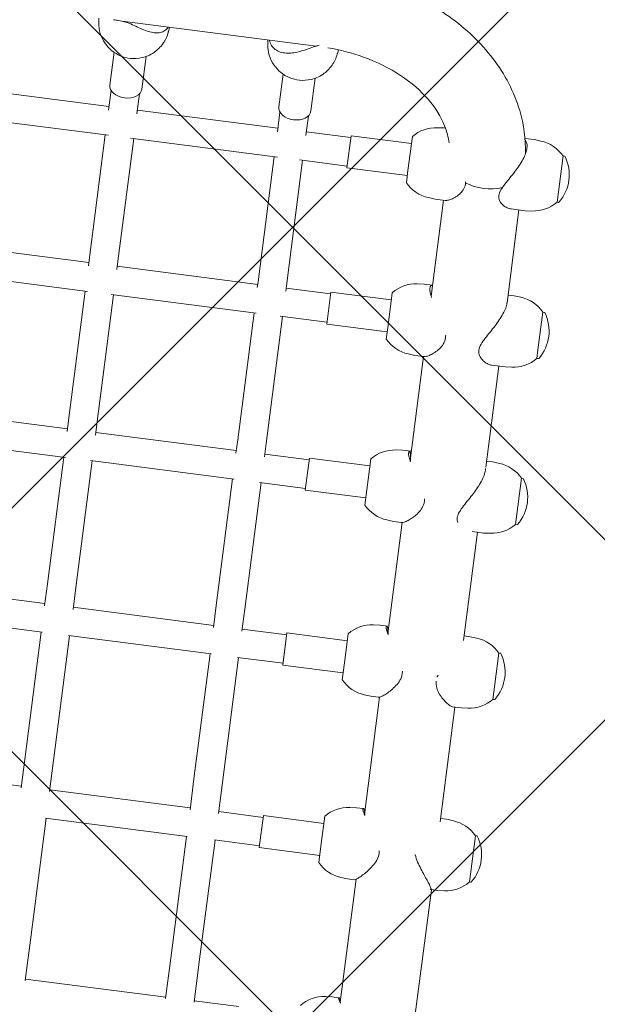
# Model space of a CAD drawing. Header units: metres. Extents: x 5484066 to 5586315, y 5680530 to 5718493.
# Tile 35 of 110: x 5516084.004 to 5516084.326, y 5683296.092 to 5683296.641. Entities that reach past the tile are written whole.
import ezdxf
from ezdxf import colors
from ezdxf.entities.mleader import LeaderData, LeaderLine
from ezdxf.math import Vec2, Vec3

# ---------------------------------------------------------------- set-up
doc = ezdxf.new("R2010")
doc.units = ezdxf.units.M
for name, color, linetype in [('01-SIM Weglinie-PZT-PTW_06-10-2025$0$A-Nawierzchnie', 41, 'Continuous'), ('01-SIM Weglinie-PZT-PTW_06-10-2025$0$A-Plac-Zabaw', 81, 'Continuous'), ('_xref', 7, 'Continuous')]:
    doc.layers.add(name, color=color, linetype=linetype)
doc.layers.add('RR_opis', color=7, linetype='Continuous', lineweight=0)
doc.styles.add('Garamond', font='GARA.TTF', dxfattribs={"height": 1})

# ---------------------------------------------------------------- blocks, each defined once
blk = doc.blocks.new('_None')
blk = doc.blocks.new('01-SIM Weglinie-PZT-PTW_06-10-2025$0$A$C615C02F7')
at = {"lineweight": 0}
for p, q in [((1293.562632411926, 264.6379912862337), (1293.562632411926, 272.8926425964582)), ((1256.946270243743, 264.8153169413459), (1256.946270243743, 272.715316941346)), ((1265.610968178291, 264.7540401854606), (1265.610968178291, 272.7765936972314)), ((1267.210968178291, 264.815316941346), (1267.210968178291, 272.715316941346)), ((1275.441154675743, 264.7242098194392), (1275.441154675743, 272.8064240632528)), ((1277.041154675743, 264.815316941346), (1277.041154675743, 272.715316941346)), ((1284.777240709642, 264.6874777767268), (1284.777240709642, 272.8431561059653)), ((1286.377240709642, 264.815316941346), (1286.377240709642, 272.715316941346)), ((1295.162632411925, 264.8153169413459), (1295.162632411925, 272.715316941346)), ((1299.719442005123, 265.9759983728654), (1299.970789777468, 266.0059750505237)), ((1256.846540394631, 264.815316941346), (1258.586315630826, 264.815316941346)), ((1258.586315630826, 264.815316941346), (1265.610968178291, 264.815316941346)), ((1267.086142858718, 264.815316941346), (1268.321310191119, 264.815316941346)), ((1268.321310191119, 264.815316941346), (1275.441154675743, 264.815316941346)), ((1276.889670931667, 264.815316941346), (1277.648160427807, 264.815316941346)), ((1277.648160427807, 264.815316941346), (1284.777240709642, 264.815316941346)), ((1286.197876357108, 264.815316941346), (1286.515137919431, 264.815316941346)), ((1286.515137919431, 264.815316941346), (1293.562632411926, 264.815316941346)), ((1294.951973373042, 264.815316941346), (1296.071154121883, 264.815316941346)), ((1296.350298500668, 264.915316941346), (1298.190310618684, 264.915316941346)), ((1299.970789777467, 264.6858959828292), (1299.970789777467, 253.7866568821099)), ((1246.232725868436, 263.215316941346), (1248.497168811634, 263.215316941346)), ((1246.309283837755, 255.315316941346), (1246.309283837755, 263.215316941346)), ((1248.497168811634, 263.215316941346), (1255.346270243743, 263.215316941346)), ((1255.346270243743, 255.2775231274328), (1255.346270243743, 263.2531107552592)), ((1256.846540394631, 263.215316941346), (1258.586315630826, 263.215316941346)), ((1256.946270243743, 255.315316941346), (1256.946270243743, 263.215316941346)), ((1258.586315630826, 263.215316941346), (1265.610968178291, 263.215316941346)), ((1265.610968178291, 255.2540401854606), (1265.610968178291, 263.2765936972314)), ((1267.086142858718, 263.215316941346), (1268.321310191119, 263.215316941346)), ((1267.210968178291, 255.315316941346), (1267.210968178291, 263.215316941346)), ((1268.321310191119, 263.215316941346), (1275.441154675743, 263.215316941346)), ((1275.441154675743, 255.2242098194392), (1275.441154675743, 263.3064240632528)), ((1276.889670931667, 263.215316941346), (1277.648160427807, 263.215316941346)), ((1277.041154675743, 255.3153169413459), (1277.041154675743, 263.215316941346)), ((1277.648160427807, 263.215316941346), (1284.777240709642, 263.215316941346)), ((1284.777240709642, 255.1874777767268), (1284.777240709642, 263.3431561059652)), ((1286.197876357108, 263.215316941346), (1286.515137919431, 263.215316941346)), ((1286.377240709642, 255.315316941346), (1286.377240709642, 263.2153169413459)), ((1286.515137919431, 263.215316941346), (1293.562632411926, 263.215316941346)), ((1293.562632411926, 255.1379912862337), (1293.562632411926, 263.3926425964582)), ((1294.951973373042, 263.215316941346), (1296.071154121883, 263.215316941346)), ((1295.162632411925, 255.315316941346), (1295.162632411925, 263.215316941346)), ((1296.350298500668, 263.115316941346), (1298.190310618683, 263.115316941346)), ((1299.719442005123, 262.0546355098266), (1299.970789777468, 262.0246588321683)), ((1299.719442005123, 256.4759983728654), (1299.970789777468, 256.5059750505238)), ((1246.232725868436, 255.315316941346), (1248.497168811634, 255.315316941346)), ((1248.497168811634, 255.315316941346), (1255.346270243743, 255.315316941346)), ((1256.846540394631, 255.315316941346), (1258.586315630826, 255.315316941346)), ((1258.586315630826, 255.315316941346), (1265.610968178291, 255.315316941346)), ((1267.086142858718, 255.315316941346), (1268.321310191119, 255.315316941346)), ((1268.321310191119, 255.315316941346), (1275.441154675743, 255.315316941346)), ((1276.889670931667, 255.315316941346), (1277.648160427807, 255.315316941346)), ((1277.648160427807, 255.315316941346), (1284.777240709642, 255.315316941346)), ((1286.197876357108, 255.315316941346), (1286.515137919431, 255.315316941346)), ((1286.515137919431, 255.315316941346), (1293.562632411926, 255.315316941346)), ((1294.951973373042, 255.315316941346), (1296.071154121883, 255.315316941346)), ((1296.350298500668, 255.415316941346), (1298.190310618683, 255.415316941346)), ((1246.232725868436, 253.715316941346), (1248.497168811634, 253.715316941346)), ((1246.309283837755, 251.2153169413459), (1246.309283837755, 253.715316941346)), ((1248.497168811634, 253.715316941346), (1255.346270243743, 253.715316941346)), ((1255.346270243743, 251.2153169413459), (1255.346270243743, 253.7531107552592)), ((1256.846540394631, 253.715316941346), (1258.586315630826, 253.715316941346)), ((1256.946270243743, 251.2153169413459), (1256.946270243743, 253.715316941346)), ((1258.586315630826, 253.715316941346), (1265.610968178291, 253.715316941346)), ((1265.610968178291, 251.2153169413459), (1265.610968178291, 253.7765936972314)), ((1267.086142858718, 253.715316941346), (1268.321310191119, 253.715316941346)), ((1267.210968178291, 251.2153169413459), (1267.210968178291, 253.715316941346)), ((1268.321310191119, 253.715316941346), (1275.441154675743, 253.715316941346)), ((1275.441154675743, 251.2153169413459), (1275.441154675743, 253.8064240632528)), ((1276.889670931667, 253.715316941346), (1277.648160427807, 253.715316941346)), ((1277.041154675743, 251.2153169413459), (1277.041154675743, 253.715316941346)), ((1277.648160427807, 253.715316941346), (1284.777240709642, 253.715316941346)), ((1284.777240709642, 251.2153169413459), (1284.777240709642, 253.8431561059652)), ((1286.197876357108, 253.715316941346), (1286.515137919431, 253.715316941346)), ((1286.377240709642, 251.2153169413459), (1286.377240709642, 253.715316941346)), ((1286.515137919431, 253.715316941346), (1293.562632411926, 253.715316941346)), ((1293.562632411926, 251.2153169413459), (1293.562632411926, 253.8926425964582)), ((1294.951973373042, 253.715316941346), (1296.071154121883, 253.715316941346)), ((1295.162632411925, 251.2153169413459), (1295.162632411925, 253.715316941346)), ((1296.350298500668, 253.615316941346), (1298.190310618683, 253.615316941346)), ((1299.719442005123, 252.5546355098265), (1299.928278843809, 252.5297288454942)), ((1257.046265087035, 251.2153169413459), (1255.246270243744, 251.2153169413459)), ((1255.246270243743, 251.2153169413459), (1255.246270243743, 247.8153169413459)), ((1257.046270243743, 251.2153169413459), (1257.046265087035, 251.2153169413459)), ((1257.046270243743, 251.2153169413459), (1257.046270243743, 247.8153169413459)), ((1267.310963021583, 251.2153169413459), (1265.510968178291, 251.2153169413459)), ((1265.510968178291, 251.2153169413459), (1265.510968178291, 247.8153169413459)), ((1267.310968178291, 251.2153169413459), (1267.310963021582, 251.2153169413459)), ((1267.310968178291, 251.2153169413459), (1267.310968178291, 247.8153169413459)), ((1277.141149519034, 251.2153169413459), (1275.341154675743, 251.2153169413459)), ((1275.341154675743, 251.2153169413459), (1275.341154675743, 247.8153169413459)), ((1277.141154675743, 251.2153169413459), (1277.141149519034, 251.2153169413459)), ((1277.141154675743, 251.2153169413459), (1277.141154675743, 247.8153169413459)), ((1286.477235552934, 251.2153169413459), (1284.677240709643, 251.2153169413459)), ((1284.677240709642, 251.2153169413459), (1284.677240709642, 247.8153169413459)), ((1286.477240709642, 251.2153169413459), (1286.477235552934, 251.2153169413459)), ((1286.477240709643, 251.2153169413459), (1286.477240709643, 247.8153169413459)), ((1295.262627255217, 251.2153169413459), (1293.462632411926, 251.2153169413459)), ((1293.462632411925, 251.2153169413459), (1293.462632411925, 247.8153169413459)), ((1295.262632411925, 251.2153169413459), (1295.262627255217, 251.2153169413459)), ((1295.262632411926, 251.2153169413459), (1295.262632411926, 247.8153169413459)), ((1254.846270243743, 247.8153169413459), (1255.907190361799, 247.8153169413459)), ((1255.907190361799, 247.8153169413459), (1257.446270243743, 247.8153169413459)), ((1265.110968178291, 247.8153169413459), (1266.073199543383, 247.8153169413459)), ((1266.073199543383, 247.8153169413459), (1267.710968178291, 247.8153169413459)), ((1274.941154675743, 247.8153169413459), (1275.806744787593, 247.8153169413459)), ((1275.806744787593, 247.8153169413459), (1277.541154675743, 247.8153169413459)), ((1284.277240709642, 247.8153169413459), (1285.048822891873, 247.8153169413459)), ((1285.048822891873, 247.8153169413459), (1286.877240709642, 247.8153169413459)), ((1293.062632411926, 247.8153169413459), (1293.743409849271, 247.8153169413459)), ((1293.743409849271, 247.8153169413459), (1295.662632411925, 247.8153169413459)), ((1247.47634638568, 246.4917937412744), (1247.509283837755, 246.1153169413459)), ((1247.509283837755, 246.1153169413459), (1247.509283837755, 245.7551401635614)), ((1254.179207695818, 246.4917937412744), (1254.146270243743, 246.115316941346)), ((1254.146270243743, 246.115316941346), (1254.146270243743, 245.7350493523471)), ((1258.113332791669, 246.4917937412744), (1258.146270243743, 246.115316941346)), ((1258.146270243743, 246.115316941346), (1258.146270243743, 245.7350493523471)), ((1264.443905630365, 246.4917937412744), (1264.410968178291, 246.115316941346)), ((1264.410968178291, 246.115316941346), (1264.410968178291, 245.7044880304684)), ((1268.378030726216, 246.4917937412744), (1268.410968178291, 246.115316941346)), ((1268.410968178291, 246.115316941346), (1268.410968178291, 245.7044880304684)), ((1274.274092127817, 246.4917937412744), (1274.241154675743, 246.1153169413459)), ((1274.241154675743, 246.1153169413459), (1274.241154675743, 245.6637685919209)), ((1278.208217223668, 246.4917937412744), (1278.241154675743, 246.1153169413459)), ((1278.241154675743, 246.1153169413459), (1278.241154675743, 245.6637685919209)), ((1283.610178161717, 246.4917937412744), (1283.577240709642, 246.1153169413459)), ((1283.577240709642, 246.1153169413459), (1283.577240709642, 245.6133187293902)), ((1287.544303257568, 246.4917937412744), (1287.577240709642, 246.1153169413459)), ((1287.577240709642, 246.1153169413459), (1287.577240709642, 245.635316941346)), ((1292.395569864, 246.4917937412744), (1292.362632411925, 246.1153169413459)), ((1292.362632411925, 246.1153169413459), (1292.362632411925, 245.5536882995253)), ((1296.329694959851, 246.4917937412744), (1296.362632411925, 246.1153169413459)), ((1296.362632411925, 246.1153169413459), (1296.362632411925, 246.0459571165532)), ((1254.186713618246, 245.635316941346), (1247.270654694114, 245.635316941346)), ((1264.42621788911, 245.635316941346), (1257.828595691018, 245.635316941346)), ((1274.243241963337, 245.635316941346), (1268.004050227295, 245.635316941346)), ((1283.577240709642, 245.635316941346), (1277.735336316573, 245.635316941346)), ((1292.362632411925, 245.635316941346), (1286.963464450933, 245.635316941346)), ((1274.241154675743, 241.045316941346), (1274.241154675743, 241.6995162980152)), ((1283.577240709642, 241.045316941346), (1283.577240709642, 241.782155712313)), ((1292.362632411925, 241.045316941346), (1292.362632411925, 241.8440958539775)), ((1296.362632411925, 241.045316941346), (1296.362632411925, 241.5733090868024)), ((1246.992866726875, 241.395316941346), (1254.146270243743, 241.395316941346)), ((1254.146270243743, 241.045316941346), (1254.146270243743, 241.4067106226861)), ((1254.179207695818, 240.6688401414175), (1254.146270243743, 241.0453169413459)), ((1257.959515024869, 241.395316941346), (1264.410968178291, 241.395316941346)), ((1258.113332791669, 240.6688401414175), (1258.146270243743, 241.0453169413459)), ((1258.146270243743, 241.045316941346), (1258.146270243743, 241.395316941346)), ((1264.410968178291, 241.045316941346), (1264.410968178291, 241.5062933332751)), ((1264.443905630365, 240.6688401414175), (1264.410968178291, 241.045316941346)), ((1268.153063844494, 241.395316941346), (1274.241154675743, 241.395316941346)), ((1268.378030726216, 240.6688401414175), (1268.410968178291, 241.045316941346)), ((1268.410968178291, 241.045316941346), (1268.410968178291, 241.395316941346)), ((1274.274092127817, 240.6688401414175), (1274.241154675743, 241.045316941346)), ((1277.901540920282, 241.395316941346), (1283.577240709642, 241.395316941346)), ((1278.208217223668, 240.6688401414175), (1278.241154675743, 241.045316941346)), ((1278.241154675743, 241.045316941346), (1278.241154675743, 241.395316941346)), ((1283.610178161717, 240.6688401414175), (1283.577240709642, 241.045316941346)), ((1287.145852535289, 241.395316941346), (1292.362632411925, 241.395316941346)), ((1287.544303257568, 240.6688401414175), (1287.577240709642, 241.045316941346)), ((1287.577240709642, 241.045316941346), (1287.577240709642, 241.395316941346)), ((1292.395569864, 240.6688401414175), (1292.362632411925, 241.0453169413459)), ((1296.329694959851, 240.6688401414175), (1296.362632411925, 241.0453169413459)), ((1254.846270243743, 239.2559346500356), (1254.846270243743, 239.3453169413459)), ((1256.293264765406, 239.345316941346), (1254.846270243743, 239.345316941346)), ((1257.446270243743, 239.345316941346), (1256.293264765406, 239.345316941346)), ((1257.446270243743, 239.2559346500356), (1257.446270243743, 239.3453169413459)), ((1265.110968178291, 239.2559346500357), (1265.110968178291, 239.3453169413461)), ((1265.95732684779, 239.345316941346), (1265.110968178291, 239.345316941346)), ((1267.710968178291, 239.345316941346), (1265.95732684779, 239.345316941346)), ((1267.710968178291, 239.2559346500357), (1267.710968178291, 239.3453169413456)), ((1274.941154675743, 239.2559346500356), (1274.941154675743, 239.3453169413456)), ((1277.541154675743, 239.345316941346), (1274.941154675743, 239.345316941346)), ((1277.541154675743, 239.2559346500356), (1277.541154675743, 239.345316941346)), ((1284.277240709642, 239.2559346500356), (1284.277240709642, 239.345316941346)), ((1284.757330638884, 239.345316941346), (1284.277240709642, 239.345316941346)), ((1286.877240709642, 239.345316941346), (1284.757330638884, 239.345316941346)), ((1286.877240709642, 239.2559346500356), (1286.877240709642, 239.3453169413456)), ((1293.062632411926, 239.2559346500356), (1293.062632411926, 239.3453169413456)), ((1295.662632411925, 239.345316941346), (1293.062632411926, 239.345316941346)), ((1295.662632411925, 239.2559346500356), (1295.662632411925, 239.3453169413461))]:
    blk.add_line(p, q, dxfattribs=at)
for centre, radius, start, end in [((1245.483956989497, 246.3174822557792), 2.00000000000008, 4.999999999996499, 48.49668161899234), ((1256.171597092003, 246.3174822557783), 2.000000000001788, 131.5033183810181, 174.9999999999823), ((1256.120943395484, 246.3174822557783), 2.000000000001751, 5.00000000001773, 48.49668161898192), ((1266.43629502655, 246.3174822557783), 2.000000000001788, 131.5033183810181, 174.9999999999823), ((1266.385641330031, 246.3174822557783), 2.000000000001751, 5.00000000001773, 48.49668161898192), ((1276.266481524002, 246.3174822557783), 2.000000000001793, 131.5033183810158, 174.9999999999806), ((1276.215827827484, 246.3174822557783), 2.000000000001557, 5.000000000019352, 48.49668161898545), ((1285.602567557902, 246.3174822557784), 2.000000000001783, 131.5033183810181, 174.9999999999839), ((1285.551913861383, 246.3174822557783), 2.000000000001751, 5.00000000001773, 48.49668161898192), ((1294.387959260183, 246.3174822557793), 1.999999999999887, 131.5033183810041, 175.0000000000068), ((1294.337305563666, 246.3174822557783), 2.000000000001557, 5.000000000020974, 48.49668161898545), ((1256.171597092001, 240.8431516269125), 1.999999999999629, 184.9999999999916, 228.4966816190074), ((1256.120943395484, 240.8431516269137), 2.000000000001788, 311.5033183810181, 354.9999999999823), ((1266.436295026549, 240.8431516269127), 2.000000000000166, 184.9999999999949, 228.4966816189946), ((1266.385641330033, 240.8431516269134), 2.000000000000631, 311.5033183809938, 354.9999999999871), ((1276.266481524, 240.843151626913), 1.999999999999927, 185.000000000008, 228.4966816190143), ((1276.215827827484, 240.8431516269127), 2.000000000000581, 311.5033183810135, 355.0000000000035), ((1285.602567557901, 240.8431516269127), 2.000000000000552, 184.9999999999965, 228.4966816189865), ((1285.551913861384, 240.8431516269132), 2.0000000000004, 311.5033183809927, 354.9999999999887), ((1294.387959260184, 240.8431516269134), 2.000000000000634, 185.0000000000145, 228.4966816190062), ((1294.337305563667, 240.8431516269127), 2.000000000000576, 311.5033183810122, 355.0000000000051), ((1254.866270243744, 239.2559346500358), 0.02000000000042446, 180.0000000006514, 236.0587575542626), ((1256.146270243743, 241.1578169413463), 2.312500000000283, 236.0587575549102, 303.9412424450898), ((1257.426270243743, 239.2559346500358), 0.02000000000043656, 303.9412424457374, 359.9999999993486), ((1265.130968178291, 239.2559346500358), 0.02000000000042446, 180.0000000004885, 236.0587575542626), ((1266.410968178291, 241.1578169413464), 2.31250000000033, 236.0587575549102, 303.9412424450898), ((1267.69096817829, 239.2559346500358), 0.02000000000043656, 303.9412424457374, 359.9999999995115), ((1274.961154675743, 239.2559346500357), 0.02000000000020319, 180.0000000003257, 236.0587575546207), ((1276.241154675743, 241.1578169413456), 2.31249999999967, 236.0587575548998, 303.9412424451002), ((1277.521154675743, 239.2559346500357), 0.02000000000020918, 303.9412424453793, 359.9999999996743), ((1284.297240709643, 239.2559346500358), 0.02000000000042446, 180.0000000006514, 236.0587575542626), ((1285.577240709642, 241.1578169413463), 2.312500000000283, 236.0587575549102, 303.9412424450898), ((1286.857240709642, 239.2559346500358), 0.02000000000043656, 303.9412424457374, 359.9999999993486), ((1293.082632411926, 239.2559346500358), 0.02000000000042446, 180.0000000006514, 236.0587575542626), ((1294.362632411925, 241.1578169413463), 2.312500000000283, 236.0587575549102, 303.9412424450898), ((1295.642632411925, 239.2559346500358), 0.02000000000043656, 303.9412424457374, 359.9999999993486)]:
    blk.add_arc(centre, radius, start, end, dxfattribs=at)
at = {"lineweight": 0, "extrusion": (0, 0, -1)}
for centre, major_axis, ratio, start_param, end_param in [((1296.350298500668, 264.0153169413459), (0, -0.8999999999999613), 0.6770245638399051, 1.014105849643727e-13, 3.141592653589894), ((1296.350298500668, 254.515316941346), (0, -0.8999999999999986), 0.677024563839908, 0, 3.141592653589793), ((1294.731185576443, 243.515316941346), (1.859623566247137e-13, 2.119999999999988), 0.677024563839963, -2.085147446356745, -1.061507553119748), ((1294.731185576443, 243.5153169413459), (2.120525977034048e-13, 2.119999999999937), 0.6770245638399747, -2.085147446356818, -1.061507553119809)]:
    blk.add_ellipse(centre, major_axis=major_axis, ratio=ratio, start_param=start_param, end_param=end_param, dxfattribs=at)
at = {"lineweight": 0}
for points, knots in [([(1299.719442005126, 265.9759983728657), (1299.508849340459, 265.9508823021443), (1299.307812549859, 265.8916962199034), (1298.938655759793, 265.7236952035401), (1298.775284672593, 265.6120081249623), (1298.483034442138, 265.3545837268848), (1298.365172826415, 265.206877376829), (1298.162796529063, 264.8855269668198), (1298.092524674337, 264.7137336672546), (1297.989036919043, 264.3474505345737), (1297.967625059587, 264.1556903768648), (1297.978323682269, 263.7538531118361), (1298.014631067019, 263.5427107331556), (1298.174926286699, 263.120885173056), (1298.28756747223, 262.9112673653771), (1298.615222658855, 262.5448685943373), (1298.80084351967, 262.3878780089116), (1299.22686858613, 262.1666392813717), (1299.447793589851, 262.0918205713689), (1299.694970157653, 262.0576697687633), (1299.70719189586, 262.0560965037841), (1299.719442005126, 262.0546355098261)], [0.08056969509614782, 0.08056969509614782, 0.08056969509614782, 0.08056969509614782, 0.2988802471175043, 0.2988802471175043, 0.5377293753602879, 0.5377293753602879, 0.8215444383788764, 0.8215444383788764, 1.175449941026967, 1.175449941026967, 1.610101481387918, 1.610101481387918, 2.082262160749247, 2.082262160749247, 2.49357615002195, 2.49357615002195, 2.803506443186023, 2.803506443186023, 3.04832390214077, 3.04832390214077, 3.061022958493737, 3.061022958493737, 3.061022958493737, 3.061022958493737]), ([(1299.946384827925, 264.5087156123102), (1299.970423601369, 264.6481933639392), (1299.980714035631, 264.7763360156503), (1299.988573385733, 264.9989094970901), (1299.988012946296, 265.095621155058), (1299.987862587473, 265.1863158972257)], [0, 0, 0, 0, 0.4317786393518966, 0.4317786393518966, 0.8049501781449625, 0.8049501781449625, 0.8049501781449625, 0.8049501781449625]), ([(1299.970789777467, 262.1008612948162), (1299.905379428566, 262.1315001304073), (1299.846513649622, 262.1704014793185), (1299.730841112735, 262.2764904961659), (1299.679192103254, 262.3485257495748), (1299.603728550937, 262.510964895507), (1299.579788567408, 262.6015355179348), (1299.556174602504, 262.7926852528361), (1299.556465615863, 262.8932656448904), (1299.574531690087, 263.1011292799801), (1299.5943081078, 263.2165192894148), (1299.650298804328, 263.4570643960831), (1299.686498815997, 263.5821566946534), (1299.765724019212, 263.8376973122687), (1299.808657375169, 263.9678860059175), (1299.887169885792, 264.2335742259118), (1299.922346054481, 264.3692378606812), (1299.946384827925, 264.5087156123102)], [10.11351489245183, 10.11351489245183, 10.11351489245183, 10.11351489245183, 10.42891823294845, 10.42891823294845, 10.83257781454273, 10.83257781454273, 11.23623739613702, 11.23623739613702, 11.6398969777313, 11.6398969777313, 12.0716756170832, 12.0716756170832, 12.5034542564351, 12.5034542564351, 12.93523289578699, 12.93523289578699, 13.36701153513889, 13.36701153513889, 13.36701153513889, 13.36701153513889]), ([(1299.719442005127, 256.4759983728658), (1299.50884934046, 256.4508823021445), (1299.307812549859, 256.3916962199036), (1298.938655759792, 256.2236952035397), (1298.775284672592, 256.1120081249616), (1298.483034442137, 255.8545837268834), (1298.365172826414, 255.7068773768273), (1298.162796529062, 255.3855269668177), (1298.092524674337, 255.2137336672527), (1297.989036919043, 254.8474505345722), (1297.967625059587, 254.655690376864), (1297.978323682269, 254.2538531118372), (1298.014631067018, 254.0427107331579), (1298.174926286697, 253.6208851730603), (1298.287567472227, 253.4112673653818), (1298.61522265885, 253.0448685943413), (1298.800843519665, 252.8878780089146), (1299.226868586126, 252.6666392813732), (1299.447793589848, 252.5918205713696), (1299.694970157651, 252.5576697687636), (1299.70719189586, 252.5560965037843), (1299.719442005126, 252.5546355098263)], [0.08056969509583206, 0.08056969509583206, 0.08056969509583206, 0.08056969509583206, 0.2988802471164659, 0.2988802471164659, 0.5377293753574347, 0.5377293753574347, 0.8215444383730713, 0.8215444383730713, 1.175449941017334, 1.175449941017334, 1.61010148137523, 1.61010148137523, 2.082262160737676, 2.082262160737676, 2.493576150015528, 2.493576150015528, 2.803506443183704, 2.803506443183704, 3.048323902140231, 3.048323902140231, 3.061022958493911, 3.061022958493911, 3.061022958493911, 3.061022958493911]), ([(1300.043050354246, 253.6236920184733), (1300.002800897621, 253.7202875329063), (1299.957138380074, 253.8172836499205), (1299.846735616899, 254.0415090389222), (1299.780771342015, 254.1692065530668), (1299.655769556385, 254.426244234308), (1299.596866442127, 254.5553674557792), (1299.496637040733, 254.810180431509), (1299.455334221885, 254.9358299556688), (1299.397915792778, 255.1686100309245), (1299.378303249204, 255.2843803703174), (1299.364479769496, 255.5124323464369), (1299.370303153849, 255.6247203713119), (1299.412356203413, 255.8363916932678), (1299.448675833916, 255.9360054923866), (1299.551966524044, 256.1145135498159), (1299.618968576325, 256.1933909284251), (1299.776074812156, 256.3236738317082), (1299.867895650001, 256.3775245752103), (1299.970789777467, 256.4184555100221)], [0.1001925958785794, 0.1001925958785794, 0.1001925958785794, 0.1001925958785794, 0.4317786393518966, 0.4317786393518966, 0.8635572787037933, 0.8635572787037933, 1.29533591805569, 1.29533591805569, 1.727114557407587, 1.727114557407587, 2.13077413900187, 2.13077413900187, 2.534433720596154, 2.534433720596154, 2.938093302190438, 2.938093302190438, 3.341752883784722, 3.341752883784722, 3.736469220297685, 3.736469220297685, 3.736469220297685, 3.736469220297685]), ([(1299.96402807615, 253.1216285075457), (1299.940150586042, 252.4269262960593), (1299.852526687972, 251.7373729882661), (1299.531759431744, 250.2975693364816), (1299.274178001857, 249.5605961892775), (1298.631870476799, 248.249925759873), (1298.24729358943, 247.6771737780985), (1297.401669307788, 246.7300910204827), (1296.940182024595, 246.3629075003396), (1296.175015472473, 245.9399042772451), (1295.871044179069, 245.8197419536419), (1295.570077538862, 245.7425035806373)], [1.617464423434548, 1.617464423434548, 1.617464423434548, 1.617464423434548, 1.864741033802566, 1.864741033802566, 2.158253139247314, 2.158253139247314, 2.452232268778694, 2.452232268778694, 2.755188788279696, 2.755188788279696, 2.954918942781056, 2.954918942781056, 2.954918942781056, 2.954918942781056]), ([(1304.179120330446, 252.5187375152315), (1304.123386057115, 251.6433433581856), (1303.994016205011, 250.7750035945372), (1303.51455678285, 248.7699713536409), (1303.09929362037, 247.656213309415), (1302.010209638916, 245.6194251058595), (1301.336046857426, 244.6959664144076), (1299.756822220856, 243.1369507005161), (1298.84995554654, 242.5016763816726), (1297.115203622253, 241.7357995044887), (1296.322959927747, 241.5207166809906), (1295.517107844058, 241.4363713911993)], [1.657091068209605, 1.657091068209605, 1.657091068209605, 1.657091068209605, 1.884955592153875, 1.884955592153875, 2.199114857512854, 2.199114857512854, 2.513274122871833, 2.513274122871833, 2.827433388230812, 2.827433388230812, 3.064714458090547, 3.064714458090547, 3.064714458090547, 3.064714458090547]), ([(1247.227412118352, 245.6049440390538), (1247.235623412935, 245.610763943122), (1247.243689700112, 245.6164552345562), (1247.317029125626, 245.6679210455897), (1247.371919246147, 245.7043205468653), (1247.45514003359, 245.7530302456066), (1247.483447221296, 245.7653169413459), (1247.512208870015, 245.7653169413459), (1247.513091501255, 245.7530302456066), (1247.488150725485, 245.7067228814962), (1247.46497368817, 245.6749846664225), (1247.431768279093, 245.635316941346)], [2.485631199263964, 2.485631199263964, 2.485631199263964, 2.485631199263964, 2.534433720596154, 2.534433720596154, 2.938093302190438, 2.938093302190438, 3.341752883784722, 3.341752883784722, 3.745412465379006, 3.745412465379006, 4.109255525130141, 4.109255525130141, 4.109255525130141, 4.109255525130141]), ([(1254.146270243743, 245.7350493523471), (1254.146271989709, 245.7330225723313), (1254.146386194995, 245.7308992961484), (1254.149155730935, 245.7043205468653), (1254.165763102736, 245.6679210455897), (1254.224235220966, 245.5760916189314), (1254.266138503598, 245.5205856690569), (1254.369068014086, 245.3985622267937), (1254.430087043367, 245.3320740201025), (1254.56669807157, 245.1939095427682), (1254.648329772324, 245.11663921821), (1254.83005225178, 244.9607548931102), (1254.930052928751, 244.8820878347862), (1255.145267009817, 244.7381190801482), (1255.26019004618, 244.6728222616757), (1255.505998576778, 244.5765894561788), (1255.636983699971, 244.5460933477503), (1255.778455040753, 244.5460933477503)], [10.39205910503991, 10.39205910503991, 10.39205910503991, 10.39205910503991, 10.42891823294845, 10.42891823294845, 10.83257781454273, 10.83257781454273, 11.23623739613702, 11.23623739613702, 11.6398969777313, 11.6398969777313, 12.0716756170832, 12.0716756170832, 12.5034542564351, 12.5034542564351, 12.93523289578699, 12.93523289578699, 13.36701153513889, 13.36701153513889, 13.36701153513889, 13.36701153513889]), ([(1257.779545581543, 245.6049440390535), (1257.788804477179, 245.6107639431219), (1257.797928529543, 245.6164552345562), (1257.881169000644, 245.6679210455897), (1257.945609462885, 245.7043205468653), (1258.048742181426, 245.7530302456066), (1258.087411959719, 245.7653169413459), (1258.136902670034, 245.7653169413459), (1258.148460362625, 245.7530302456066), (1258.143635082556, 245.7067228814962), (1258.129916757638, 245.6749846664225), (1258.105826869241, 245.635316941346)], [2.485631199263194, 2.485631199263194, 2.485631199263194, 2.485631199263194, 2.534433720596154, 2.534433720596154, 2.938093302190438, 2.938093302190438, 3.341752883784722, 3.341752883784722, 3.745412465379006, 3.745412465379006, 4.109255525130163, 4.109255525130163, 4.109255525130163, 4.109255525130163]), ([(1264.410968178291, 245.7044880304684), (1264.411014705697, 245.682371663), (1264.417969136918, 245.6545841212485), (1264.45050638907, 245.5760916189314), (1264.482563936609, 245.5205856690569), (1264.567101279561, 245.3985622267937), (1264.619572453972, 245.3320740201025), (1264.740248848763, 245.1939095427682), (1264.813989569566, 245.11663921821), (1264.981165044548, 244.9607548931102), (1265.074506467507, 244.8820878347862), (1265.277917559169, 244.7381190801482), (1265.387697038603, 244.6728222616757), (1265.624865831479, 244.5765894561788), (1265.75234083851, 244.5460933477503), (1265.891324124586, 244.5460933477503)], [10.54616991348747, 10.54616991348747, 10.54616991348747, 10.54616991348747, 10.83257781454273, 10.83257781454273, 11.23623739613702, 11.23623739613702, 11.6398969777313, 11.6398969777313, 12.0716756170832, 12.0716756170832, 12.5034542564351, 12.5034542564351, 12.93523289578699, 12.93523289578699, 13.36701153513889, 13.36701153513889, 13.36701153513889, 13.36701153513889]), ([(1267.949489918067, 245.6049440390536), (1267.959740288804, 245.6107639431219), (1267.969866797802, 245.6164552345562), (1268.062503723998, 245.6679210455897), (1268.13610390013, 245.7043205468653), (1268.258523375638, 245.7530302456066), (1268.307321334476, 245.7653169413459), (1268.377241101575, 245.7653169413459), (1268.399403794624, 245.7530302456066), (1268.414723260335, 245.7067228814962), (1268.410546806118, 245.6749846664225), (1268.395718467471, 245.635316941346)], [2.485631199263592, 2.485631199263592, 2.485631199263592, 2.485631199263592, 2.534433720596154, 2.534433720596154, 2.938093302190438, 2.938093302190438, 3.341752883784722, 3.341752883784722, 3.745412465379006, 3.745412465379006, 4.109255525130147, 4.109255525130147, 4.109255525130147, 4.109255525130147]), ([(1274.241154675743, 245.6637685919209), (1274.241172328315, 245.6508986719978), (1274.242598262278, 245.6369569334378), (1274.254150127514, 245.5760916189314), (1274.276167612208, 245.5205856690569), (1274.341800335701, 245.3985622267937), (1274.385405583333, 245.3320740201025), (1274.489415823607, 245.1939095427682), (1274.554818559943, 245.1166392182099), (1274.706433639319, 244.9607548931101), (1274.792549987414, 244.8820878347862), (1274.982925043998, 244.7381190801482), (1275.086895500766, 244.6728222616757), (1275.313986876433, 244.5765894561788), (1275.437179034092, 244.5460933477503), (1275.572831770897, 244.5460933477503)], [10.70113948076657, 10.70113948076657, 10.70113948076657, 10.70113948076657, 10.83257781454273, 10.83257781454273, 11.23623739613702, 11.23623739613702, 11.6398969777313, 11.6398969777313, 12.0716756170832, 12.0716756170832, 12.5034542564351, 12.5034542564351, 12.93523289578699, 12.93523289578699, 13.36701153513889, 13.36701153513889, 13.36701153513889, 13.36701153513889]), ([(1277.675596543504, 245.6049440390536), (1277.686776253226, 245.6107639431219), (1277.697843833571, 245.6164552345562), (1277.799315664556, 245.6679210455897), (1277.881629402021, 245.7043205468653), (1278.022593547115, 245.7530302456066), (1278.081223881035, 245.7653169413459), (1278.171148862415, 245.7653169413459), (1278.203782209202, 245.7530302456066), (1278.239153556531, 245.7067228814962), (1278.244544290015, 245.6749846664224), (1278.239067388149, 245.6353169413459)], [2.485631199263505, 2.485631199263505, 2.485631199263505, 2.485631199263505, 2.534433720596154, 2.534433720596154, 2.938093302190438, 2.938093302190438, 3.341752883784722, 3.341752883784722, 3.745412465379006, 3.745412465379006, 4.10925552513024, 4.10925552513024, 4.10925552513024, 4.10925552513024]), ([(1283.577240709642, 245.6133187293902), (1283.577257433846, 245.5691567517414), (1283.589024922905, 245.5167860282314), (1283.63391251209, 245.3985622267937), (1283.668387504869, 245.3320740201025), (1283.755101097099, 245.1939095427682), (1283.811769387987, 245.11663921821), (1283.946905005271, 244.9607548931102), (1284.0252742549, 244.8820878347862), (1284.201459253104, 244.7381190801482), (1284.29899043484, 244.6728222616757), (1284.514627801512, 244.5765894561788), (1284.632790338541, 244.5460933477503), (1284.764290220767, 244.5460933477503)], [10.85771661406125, 10.85771661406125, 10.85771661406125, 10.85771661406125, 11.23623739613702, 11.23623739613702, 11.6398969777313, 11.6398969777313, 12.0716756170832, 12.0716756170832, 12.5034542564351, 12.5034542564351, 12.93523289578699, 12.93523289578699, 13.36701153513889, 13.36701153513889, 13.36701153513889, 13.36701153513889]), ([(1286.898907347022, 245.6049440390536), (1286.910948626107, 245.6107639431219), (1286.922890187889, 245.6164552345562), (1287.032581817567, 245.6679210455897), (1287.123110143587, 245.7043205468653), (1287.281764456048, 245.7530302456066), (1287.349871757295, 245.7653169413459), (1287.459256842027, 245.7653169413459), (1287.502163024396, 245.7530302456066), (1287.557371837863, 245.7067228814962), (1287.572297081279, 245.6749846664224), (1287.576204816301, 245.635316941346)], [2.485631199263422, 2.485631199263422, 2.485631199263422, 2.485631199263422, 2.534433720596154, 2.534433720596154, 2.938093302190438, 2.938093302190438, 3.341752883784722, 3.341752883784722, 3.745412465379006, 3.745412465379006, 4.109255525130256, 4.109255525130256, 4.109255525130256, 4.109255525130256]), ([(1292.362632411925, 245.5536882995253), (1292.362665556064, 245.5243732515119), (1292.366456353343, 245.4927895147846), (1292.387110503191, 245.3985622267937), (1292.412246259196, 245.3320740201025), (1292.481137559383, 245.1939095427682), (1292.528727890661, 245.11663921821), (1292.646564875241, 244.9607548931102), (1292.716711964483, 244.8820878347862), (1292.877638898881, 244.7381190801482), (1292.96813958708, 244.6728222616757), (1293.171015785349, 244.5765894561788), (1293.28343241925, 244.5460933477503), (1293.409982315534, 244.5460933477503)], [11.01647992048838, 11.01647992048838, 11.01647992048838, 11.01647992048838, 11.23623739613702, 11.23623739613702, 11.6398969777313, 11.6398969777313, 12.0716756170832, 12.0716756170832, 12.5034542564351, 12.5034542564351, 12.93523289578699, 12.93523289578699, 13.36701153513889, 13.36701153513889, 13.36701153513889, 13.36701153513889]), ([(1255.97291890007, 242.5405394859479), (1255.968629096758, 242.5390208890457), (1255.964344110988, 242.5374836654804), (1255.827676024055, 242.4878116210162), (1255.699714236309, 242.4225148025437), (1255.451883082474, 242.2785460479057), (1255.332288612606, 242.1998789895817), (1255.105721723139, 242.0439946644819), (1254.998822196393, 241.9667243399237), (1254.809616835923, 241.8285598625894), (1254.719702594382, 241.7620716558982), (1254.553022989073, 241.640048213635), (1254.476259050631, 241.5845422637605), (1254.343956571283, 241.4927128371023), (1254.288289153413, 241.4563133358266), (1254.203454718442, 241.4076036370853), (1254.174311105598, 241.395316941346), (1254.143882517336, 241.395316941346), (1254.142144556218, 241.4076036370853), (1254.158531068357, 241.4401220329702), (1254.164216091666, 241.4496388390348), (1254.171379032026, 241.4603873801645)], [0.4178188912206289, 0.4178188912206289, 0.4178188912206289, 0.4178188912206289, 0.4317786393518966, 0.4317786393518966, 0.8635572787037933, 0.8635572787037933, 1.29533591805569, 1.29533591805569, 1.727114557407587, 1.727114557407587, 2.13077413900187, 2.13077413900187, 2.534433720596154, 2.534433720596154, 2.938093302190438, 2.938093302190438, 3.341752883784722, 3.341752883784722, 3.745412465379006, 3.745412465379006, 3.88071585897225, 3.88071585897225, 3.88071585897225, 3.88071585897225]), ([(1265.713058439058, 242.6145405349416), (1265.578179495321, 242.6145405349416), (1265.455944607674, 242.5840444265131), (1265.231059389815, 242.4878116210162), (1265.128340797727, 242.4225148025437), (1264.940743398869, 242.2785460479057), (1264.856152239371, 242.1998789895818), (1264.707796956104, 242.043994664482), (1264.644129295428, 241.9667243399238), (1264.543567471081, 241.8285598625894), (1264.501788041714, 241.7620716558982), (1264.440028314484, 241.6400482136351), (1264.420058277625, 241.5845422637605), (1264.411798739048, 241.5272591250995), (1264.410978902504, 241.516474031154), (1264.410968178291, 241.5062933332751)], [0, 0, 0, 0, 0.4317786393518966, 0.4317786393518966, 0.8635572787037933, 0.8635572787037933, 1.29533591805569, 1.29533591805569, 1.727114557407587, 1.727114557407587, 2.13077413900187, 2.13077413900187, 2.534433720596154, 2.534433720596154, 2.634379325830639, 2.634379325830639, 2.634379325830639, 2.634379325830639]), ([(1277.82224141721, 241.39964782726), (1277.793611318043, 241.3967745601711), (1277.763804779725, 241.395316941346), (1277.643314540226, 241.395316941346), (1277.542071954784, 241.4076036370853), (1277.323446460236, 241.4563133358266), (1277.206075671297, 241.4927128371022), (1276.964464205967, 241.5845422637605), (1276.839951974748, 241.640048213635), (1276.593064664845, 241.7620716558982), (1276.470679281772, 241.8285598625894), (1276.229276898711, 241.9667243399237), (1276.101625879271, 242.0439946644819), (1275.848190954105, 242.1998789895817), (1275.722426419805, 242.2785460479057), (1275.477502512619, 242.4225148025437), (1275.358513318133, 242.4878116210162), (1275.128047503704, 242.5840444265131), (1275.016371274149, 242.6145405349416), (1274.807916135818, 242.6145405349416), (1274.720990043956, 242.5874926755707), (1274.645302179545, 242.5441526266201)], [3.202719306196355, 3.202719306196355, 3.202719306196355, 3.202719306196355, 3.341752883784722, 3.341752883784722, 3.745412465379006, 3.745412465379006, 4.14907204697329, 4.14907204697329, 4.552731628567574, 4.552731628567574, 4.956391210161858, 4.956391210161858, 5.388169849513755, 5.388169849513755, 5.819948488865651, 5.819948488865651, 6.251727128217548, 6.251727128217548, 6.683505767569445, 6.683505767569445, 7.090141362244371, 7.090141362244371, 7.090141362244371, 7.090141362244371]), ([(1284.315840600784, 242.6145405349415), (1284.204150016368, 242.6145405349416), (1284.108138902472, 242.5840444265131), (1283.940553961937, 242.4878116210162), (1283.86897621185, 242.4225148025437), (1283.748249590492, 242.2785460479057), (1283.699360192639, 242.1998789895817), (1283.625520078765, 242.0439946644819), (1283.600670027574, 241.9667243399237), (1283.580972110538, 241.8571895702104), (1283.5772736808, 241.8191499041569), (1283.577240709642, 241.782155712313)], [0, 0, 0, 0, 0.4317786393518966, 0.4317786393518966, 0.8635572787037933, 0.8635572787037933, 1.29533591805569, 1.29533591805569, 1.727114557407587, 1.727114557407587, 1.957659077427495, 1.957659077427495, 1.957659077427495, 1.957659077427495]), ([(1287.137730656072, 241.3953570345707), (1287.134928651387, 241.3953305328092), (1287.132116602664, 241.395316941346), (1287.044431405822, 241.395316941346), (1286.947602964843, 241.4076036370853), (1286.736747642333, 241.4563133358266), (1286.62273395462, 241.4927128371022), (1286.386608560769, 241.5845422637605), (1286.264233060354, 241.640048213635), (1286.020418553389, 241.7620716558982), (1285.898970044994, 241.8285598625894), (1285.658462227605, 241.9667243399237), (1285.530733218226, 242.0439946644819), (1285.275990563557, 242.1998789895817), (1285.149000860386, 242.2785460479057), (1284.900490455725, 242.4225148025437), (1284.779150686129, 242.4878116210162), (1284.542770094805, 242.5840444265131), (1284.4275311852, 242.6145405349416), (1284.315840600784, 242.6145405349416)], [10.01183314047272, 10.01183314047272, 10.01183314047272, 10.01183314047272, 10.02525865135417, 10.02525865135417, 10.42891823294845, 10.42891823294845, 10.83257781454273, 10.83257781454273, 11.23623739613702, 11.23623739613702, 11.6398969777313, 11.6398969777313, 12.0716756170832, 12.0716756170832, 12.5034542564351, 12.5034542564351, 12.93523289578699, 12.93523289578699, 13.36701153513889, 13.36701153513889, 13.36701153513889, 13.36701153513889]), ([(1296.264805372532, 241.5524565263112), (1296.260765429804, 241.5477585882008), (1296.256599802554, 241.5431466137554), (1296.208656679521, 241.4927128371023), (1296.151430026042, 241.4563133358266), (1296.012349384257, 241.4076036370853), (1295.930470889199, 241.395316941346), (1295.74904335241, 241.395316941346), (1295.646793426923, 241.4076036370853), (1295.426407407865, 241.4563133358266), (1295.308283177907, 241.4927128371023), (1295.065456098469, 241.5845422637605), (1294.940479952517, 241.6400482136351), (1294.692946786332, 241.7620716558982), (1294.57037927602, 241.8285598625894), (1294.32884208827, 241.9667243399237), (1294.201249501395, 242.0439946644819), (1293.948201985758, 242.1998789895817), (1293.822765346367, 242.2785460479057), (1293.578762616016, 242.4225148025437), (1293.46036411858, 242.4878116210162), (1293.231363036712, 242.5840444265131), (1293.120560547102, 242.6145405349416), (1292.907963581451, 242.6145405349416), (1292.817714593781, 242.5840444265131), (1292.662252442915, 242.4878116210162), (1292.5970469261, 242.4225148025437), (1292.48963833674, 242.2785460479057), (1292.447686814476, 242.1998789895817), (1292.38801459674, 242.0439946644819), (1292.37039420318, 241.9667243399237), (1292.363341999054, 241.8781985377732), (1292.362641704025, 241.8610978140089), (1292.362632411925, 241.8440958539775)], [2.494704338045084, 2.494704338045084, 2.494704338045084, 2.494704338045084, 2.534433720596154, 2.534433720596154, 2.938093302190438, 2.938093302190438, 3.341752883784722, 3.341752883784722, 3.745412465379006, 3.745412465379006, 4.14907204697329, 4.14907204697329, 4.552731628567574, 4.552731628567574, 4.956391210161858, 4.956391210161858, 5.388169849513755, 5.388169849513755, 5.819948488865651, 5.819948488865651, 6.251727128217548, 6.251727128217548, 6.683505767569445, 6.683505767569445, 7.115284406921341, 7.115284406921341, 7.547063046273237, 7.547063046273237, 7.978841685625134, 7.978841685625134, 8.41062032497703, 8.41062032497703, 8.514130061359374, 8.514130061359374, 8.514130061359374, 8.514130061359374])]:
    blk.add_open_spline(points, degree=3, knots=knots, dxfattribs=at)
for points in [[(1255.778455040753, 244.5460933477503), (1255.90606784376, 244.5460933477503), (1256.029710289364, 244.5709073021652), (1256.150280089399, 244.6110826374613)], [(1265.891324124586, 244.5460933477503), (1266.016692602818, 244.5460933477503), (1266.139142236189, 244.5709073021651), (1266.259368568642, 244.6110826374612)], [(1275.572831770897, 244.5460933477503), (1275.695195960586, 244.5460933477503), (1275.81571051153, 244.5709073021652), (1275.934864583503, 244.6110826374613)], [(1284.764290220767, 244.5460933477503), (1284.882908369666, 244.5460933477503), (1285.000757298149, 244.5709073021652), (1285.118116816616, 244.6110826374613)], [(1293.409982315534, 244.5460933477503), (1293.519532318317, 244.5460933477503), (1293.629373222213, 244.5689464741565), (1293.73956814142, 244.6062960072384)], [(1266.065337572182, 242.5523229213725), (1265.949189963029, 242.5908642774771), (1265.831902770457, 242.6145405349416), (1265.713058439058, 242.6145405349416)]]:
    blk.add_open_spline(points, degree=3, dxfattribs=at)
blk = doc.blocks.new('01-SIM Weglinie-PZT-PTW_06-10-2025')
at = {"layer": '01-SIM Weglinie-PZT-PTW_06-10-2025$0$A-Nawierzchnie', "linetype": 'ByBlock', "transparency": 33554508}
h = blk.add_hatch(dxfattribs=at)
h.set_pattern_fill('ANSI37', color=9, scale=0.1, style=0)
h.set_pattern_definition([(45, (615.2743167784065, 129.3192508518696), (-0.2245064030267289, 0.2245064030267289), []), (135, (615.2743167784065, 129.3192508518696), (-0.2245064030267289, -0.2245064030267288), [])])
h.paths.add_polyline_path([(5516099.6639383, 5683319.509563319), (5516093.18050492, 5683320.492467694, 0.02400827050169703), (5516090.889116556, 5683320.728043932), (5516071.666547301, 5683321.775596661, -0.02484724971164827), (5516069.295594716, 5683322.023371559), (5516062.302756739, 5683323.108692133, -0.3638266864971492), (5516061.032989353, 5683324.559218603), (5516063.231110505, 5683324.230619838), (5516064.490548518, 5683332.646905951), (5516062.29494606, 5683332.975128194), (5516065.4430103, 5683353.379441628, 0.414213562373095), (5516062.9339508, 5683356.800643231), (5516050.08979864, 5683358.776220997, 0.4141947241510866), (5516046.668626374, 5683356.267352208), (5516042.257273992, 5683327.598946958, 0.4142317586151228), (5516044.766305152, 5683324.177561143), (5516053.343595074, 5683322.858275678, -0.02007901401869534), (5516053.579985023, 5683322.812134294), (5516052.668604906, 5683316.935679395), (5516054.150876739, 5683316.705803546), (5516053.920999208, 5683315.223525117), (5516046.954293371, 5683316.304038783), (5516046.53358273, 5683313.591470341), (5516044.962368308, 5683313.835160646), (5516043.961552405, 5683307.382313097), (5516045.532766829, 5683307.138622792), (5516044.092847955, 5683297.854620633), (5516044.241075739, 5683297.831630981), (5516044.011179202, 5683296.349353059), (5516069.871986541, 5683292.33842502), (5516070.101883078, 5683293.820702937), (5516070.250110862, 5683293.797713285), (5516071.690029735, 5683303.081715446), (5516073.26124416, 5683302.838025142), (5516074.262060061, 5683309.290872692), (5516072.690845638, 5683309.534562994), (5516073.111556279, 5683312.247131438), (5516066.144886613, 5683313.327639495), (5516066.374772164, 5683314.809910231), (5516068.140582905, 5683314.536067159), (5516068.712784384, 5683314.452779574), (5516069.444190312, 5683314.361830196), (5516070.42180041, 5683314.267207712), (5516071.256411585, 5683314.210627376), (5516075.58645081, 5683313.974792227), (5516074.85022779, 5683300.465115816), (5516082.256583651, 5683299.380121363), (5516080.796957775, 5683289.416467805), (5516090.875183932, 5683287.94005766), (5516092.610210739, 5683299.78364581), (5516076.426464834, 5683302.154484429), (5516076.852947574, 5683309.980433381), (5516087.948828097, 5683309.370979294), (5516088.305421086, 5683315.861425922), (5516090.617040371, 5683315.735451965, -0.02400827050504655), (5516092.431056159, 5683315.548954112), (5516098.599416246, 5683314.613815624), (5516098.31852322, 5683313.306826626), (5516091.99430035, 5683314.28274265), (5516090.39067605, 5683303.90295513), (5516099.094000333, 5683302.561238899), (5516096.496908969, 5683285.74680292), (5516069.794551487, 5683289.86845434), (5516048.342630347, 5683290.09877717), (5516034.965910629, 5683291.963955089), (5516037.042734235, 5683305.715577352), (5516039.999341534, 5683324.308768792), (5516043.122031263, 5683343.075807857), (5516045.796543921, 5683360.442185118), (5516068.332659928, 5683356.975872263), (5516067.979837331, 5683322.47700484), (5516099.929928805, 5683320.735853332)])
h = blk.add_hatch(dxfattribs=at)
h.set_pattern_fill('ANSI37', scale=0.1, style=0)
h.set_pattern_definition([(45, (0, 0), (-0.2245064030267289, 0.2245064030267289), []), (135, (0, 0), (-0.2245064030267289, -0.2245064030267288), [])])
h.paths.add_polyline_path([(5516082.256583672, 5683299.380121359), (5516082.401531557, 5683300.369560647), (5516091.589262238, 5683299.023603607), (5516090.115141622, 5683288.961006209), (5516081.817906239, 5683290.176510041), (5516083.147078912, 5683299.249668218)])
at = {"layer": '01-SIM Weglinie-PZT-PTW_06-10-2025$0$A-Plac-Zabaw', "xscale": 0.01, "yscale": 0.01, "zscale": 0.01, "rotation": 82.65149708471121}
blk.add_blockref('01-SIM Weglinie-PZT-PTW_06-10-2025$0$A$C615C02F7', (5516085.023226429, 5683283.408364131), dxfattribs=at)

msp = doc.modelspace()

# ---------------------------------------------------------------- block references
at = {"layer": '_xref'}
msp.add_blockref('01-SIM Weglinie-PZT-PTW_06-10-2025', (0, 0), dxfattribs=at)

# ---------------------------------------------------------------- next in the draw order: leaders
at = {"layer": 'RR_opis'}
ml = msp.add_multileader_mtext('Standard', dxfattribs=at)
ml.set_content('przepompownia wód opadowych\\PQ=10 l/s, H=3,2m\\P\\C1;2x3,0kW/400V', color=256, style='Garamond')
ml.set_leader_properties()
ml.set_arrow_properties(name='NONE')
ml.build(insert=Vec2(0, 0))
ml.multileader.update_dxf_attribs({"text_left_attachment_type": 6, "text_right_attachment_type": 6, "dogleg_length": 0.1})
ctx = ml.context
ctx.base_point, ctx.char_height, ctx.landing_gap_size, ctx.plane_origin = Vec3(5516088.203521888, 5683289.284682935), 1, 0.1, Vec3(-1103257.345342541, 54698.08194007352)
ctx.left_attachment, ctx.right_attachment = 6, 6
notes = []
notes.append((ctx, [(0, (1, 1, 0), (5516088.103521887, 5683289.284682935), (1, 0), 0.1, [(0, [(5516083.646722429, 5683303.216711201)], 0, [])])]))
ctx.mtext.insert = Vec3(5516088.303521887, 5683290.549948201)
ctx.mtext.has_bg_fill, ctx.mtext.bg_color, ctx.mtext.bg_scale_factor, ctx.mtext.bg_transparency, ctx.mtext.use_window_bg_color = 1, -1027028792, 1, 0, 1
for ctx, leaders in notes:
    for number, flags, end, landing, length, lines in leaders:
        leader = LeaderData()
        leader.index, (leader.has_last_leader_line, leader.has_dogleg_vector, leader.attachment_direction) = number, flags
        leader.last_leader_point, leader.dogleg_vector, leader.dogleg_length = Vec3(end), Vec3(landing), length
        for number, points, colour, breaks in lines:
            line = LeaderLine()
            line.index, line.vertices, line.color, line.breaks = number, Vec3.list(points), colors.encode_raw_color(colour), breaks
            leader.lines.append(line)
        ctx.leaders.append(leader)

doc.saveas('drawing.dxf')
